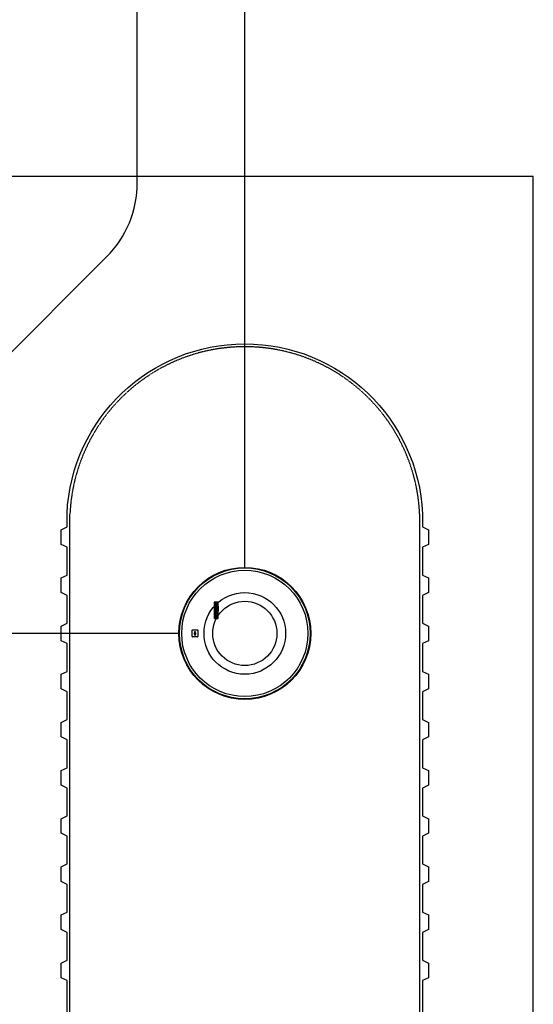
# Model space of a CAD drawing. Extents: x -19547 to -11561, y 2096 to 5601.
# Tile 95 of 168: x -15165 to -14989, y 4610 to 4948. Entities that reach past the tile are written whole.
import ezdxf

# ---------------------------------------------------------------- set-up
doc = ezdxf.new("R2010")
doc.units = 0
doc.header["$MEASUREMENT"] = 0
doc.linetypes.add('HIDDEN3', pattern=[0.1875, 0.125, -0.0625])
for name, color, linetype in [('PIPING-PRODUCT-PREMIUM', 5, 'CONTINUOUS'), ('TANK-MANHOLE', 2, 'CONTINUOUS'), ('TANK-SLAB', 6, 'CONTINUOUS'), ('TANK-UST', 5, 'CONTINUOUS')]:
    doc.layers.add(name, color=color, linetype=linetype)

msp = doc.modelspace()

# ---------------------------------------------------------------- linework, layer by layer
at = {"layer": 'PIPING-PRODUCT-PREMIUM'}
for p, q in [((-15124.61, 4891.71), (-15124.61, 5091.36)), ((-15087.73, 4759.85), (-15087.73, 5091.36)), ((-15228.58, 4772.82), (-15135.15, 4866.25)), ((-15110.37, 4737.21), (-15241.56, 4737.21))]:
    msp.add_line(p, q, dxfattribs=at)
msp.add_arc((-15160.61, 4891.71), 36, 315, 360, dxfattribs=at)
at = {"layer": 'TANK-MANHOLE', "color": 1, "linetype": 'Continuous'}
for p, q in [((-15097.34, 4747.96), (-15097.56, 4747.96)), ((-15097.56, 4747.96), (-15097.56, 4747.88)), ((-15097.34, 4747.88), (-15097.34, 4747.96)), ((-15098.12, 4747.92), (-15098.2, 4747.86)), ((-15098.2, 4747.86), (-15098.2, 4742.46)), ((-15098.12, 4742.45), (-15098.12, 4747.92)), ((-15098.02, 4746.44), (-15098.01, 4746.45)), ((-15098.02, 4746.43), (-15098.02, 4746.44)), ((-15098.02, 4746.44), (-15098.02, 4746.44)), ((-15098.02, 4746.42), (-15098.02, 4746.43)), ((-15098.02, 4746.41), (-15098.02, 4746.42)), ((-15098.02, 4746.4), (-15098.02, 4746.41)), ((-15098.02, 4746.39), (-15098.02, 4746.4)), ((-15098.02, 4746.4), (-15098.02, 4746.4)), ((-15098.02, 4746.38), (-15098.02, 4746.39)), ((-15098.02, 4746.37), (-15098.02, 4746.38)), ((-15098.02, 4746.36), (-15098.02, 4746.37)), ((-15098.02, 4746.35), (-15098.02, 4746.36)), ((-15098.02, 4746.36), (-15098.02, 4746.36)), ((-15098.02, 4746.34), (-15098.02, 4746.35)), ((-15098.02, 4746.33), (-15098.02, 4746.34)), ((-15098.01, 4746.33), (-15098.02, 4746.33)), ((-15098.01, 4745.19), (-15098.02, 4745.13)), ((-15098.02, 4745.13), (-15098.02, 4745.07)), ((-15098.02, 4745.07), (-15098.02, 4745.01)), ((-15098.02, 4745.01), (-15098.02, 4744.96)), ((-15098.02, 4744.96), (-15098.01, 4744.91)), ((-15098.01, 4746.48), (-15098, 4746.49)), ((-15098.01, 4746.47), (-15098.01, 4746.48)), ((-15098.01, 4746.46), (-15098.01, 4746.47)), ((-15098.01, 4746.47), (-15098.01, 4746.47)), ((-15098.01, 4746.45), (-15098.01, 4746.46)), ((-15098.01, 4746.32), (-15098.01, 4746.33)), ((-15098.01, 4746.31), (-15098.01, 4746.32)), ((-15098.01, 4746.3), (-15098.01, 4746.31)), ((-15098, 4746.29), (-15098.01, 4746.3)), ((-15098.01, 4746.3), (-15098.01, 4746.3)), ((-15098, 4745.23), (-15098.01, 4745.19)), ((-15098.01, 4744.91), (-15098.01, 4744.88)), ((-15098.01, 4744.88), (-15098, 4744.85)), ((-15097.56, 4747.88), (-15098, 4747.88)), ((-15098, 4747.88), (-15098, 4747.57)), ((-15098, 4747.57), (-15097.56, 4747.57)), ((-15098, 4747.33), (-15098, 4747.02)), ((-15097.16, 4747.33), (-15098, 4747.33)), ((-15098, 4747.02), (-15097.16, 4747.02)), ((-15096.92, 4746.95), (-15098, 4746.95)), ((-15098, 4746.95), (-15098, 4746.64)), ((-15098, 4746.64), (-15097.76, 4746.64)), ((-15098, 4746.5), (-15097.99, 4746.51)), ((-15098, 4746.49), (-15098, 4746.5)), ((-15098, 4746.5), (-15098, 4746.5)), ((-15098, 4746.28), (-15098, 4746.29)), ((-15098, 4746.27), (-15098, 4746.28)), ((-15097.99, 4746.27), (-15098, 4746.27)), ((-15097.14, 4746.06), (-15098, 4746.06)), ((-15098, 4746.06), (-15098, 4745.75)), ((-15098, 4745.75), (-15097.64, 4745.75)), ((-15097.99, 4745.28), (-15098, 4745.23)), ((-15098, 4744.85), (-15097.99, 4744.82)), ((-15098, 4744.66), (-15098, 4744.35)), ((-15096.92, 4744.66), (-15098, 4744.66)), ((-15097.99, 4746.52), (-15097.98, 4746.53)), ((-15097.99, 4746.51), (-15097.99, 4746.52)), ((-15097.99, 4746.52), (-15097.99, 4746.52)), ((-15097.99, 4746.26), (-15097.99, 4746.27)), ((-15097.99, 4746.25), (-15097.99, 4746.26)), ((-15097.98, 4746.25), (-15097.99, 4746.25)), ((-15097.97, 4745.31), (-15097.99, 4745.28)), ((-15097.99, 4744.82), (-15097.98, 4744.78)), ((-15097.98, 4746.53), (-15097.97, 4746.54)), ((-15097.98, 4746.53), (-15097.98, 4746.53)), ((-15097.98, 4746.24), (-15097.98, 4746.25)), ((-15097.97, 4746.24), (-15097.98, 4746.24)), ((-15097.98, 4744.78), (-15097.98, 4744.77)), ((-15097.98, 4744.77), (-15097.78, 4744.74)), ((-15097.97, 4746.55), (-15097.96, 4746.56)), ((-15097.97, 4746.54), (-15097.97, 4746.55)), ((-15097.97, 4746.54), (-15097.97, 4746.54)), ((-15097.97, 4746.23), (-15097.97, 4746.24)), ((-15097.96, 4746.22), (-15097.97, 4746.23)), ((-15097.97, 4746.23), (-15097.97, 4746.23)), ((-15097.95, 4745.35), (-15097.97, 4745.31)), ((-15097.96, 4746.56), (-15097.96, 4746.56)), ((-15097.96, 4746.56), (-15097.95, 4746.56)), ((-15097.95, 4746.21), (-15097.96, 4746.22)), ((-15097.96, 4746.22), (-15097.96, 4746.22)), ((-15097.95, 4746.56), (-15097.95, 4746.57)), ((-15097.95, 4746.57), (-15097.94, 4746.57)), ((-15097.94, 4746.2), (-15097.95, 4746.21)), ((-15097.95, 4746.21), (-15097.95, 4746.21)), ((-15097.93, 4745.38), (-15097.95, 4745.35)), ((-15097.94, 4746.57), (-15097.93, 4746.58)), ((-15097.93, 4746.2), (-15097.94, 4746.2)), ((-15097.93, 4746.58), (-15097.92, 4746.59)), ((-15097.93, 4746.58), (-15097.93, 4746.58)), ((-15097.93, 4746.19), (-15097.93, 4746.2)), ((-15097.92, 4746.19), (-15097.93, 4746.19)), ((-15097.9, 4745.4), (-15097.93, 4745.38)), ((-15097.92, 4746.59), (-15097.92, 4746.59)), ((-15097.92, 4746.59), (-15097.91, 4746.59)), ((-15097.91, 4746.18), (-15097.92, 4746.19)), ((-15097.92, 4746.19), (-15097.92, 4746.19)), ((-15097.91, 4746.59), (-15097.91, 4746.6)), ((-15097.91, 4746.6), (-15097.9, 4746.6)), ((-15097.9, 4746.18), (-15097.91, 4746.18)), ((-15097.91, 4746.18), (-15097.91, 4746.18)), ((-15097.9, 4746.6), (-15097.89, 4746.6)), ((-15097.89, 4746.17), (-15097.9, 4746.18)), ((-15097.87, 4745.42), (-15097.9, 4745.4)), ((-15097.89, 4746.6), (-15097.89, 4746.61)), ((-15097.89, 4746.61), (-15097.88, 4746.61)), ((-15097.88, 4746.17), (-15097.89, 4746.17)), ((-15097.89, 4746.17), (-15097.89, 4746.17)), ((-15097.88, 4746.61), (-15097.87, 4746.61)), ((-15097.87, 4746.16), (-15097.88, 4746.17)), ((-15097.87, 4746.61), (-15097.87, 4746.62)), ((-15097.87, 4746.62), (-15097.86, 4746.62)), ((-15097.86, 4746.16), (-15097.87, 4746.16)), ((-15097.87, 4746.16), (-15097.87, 4746.16)), ((-15097.84, 4745.44), (-15097.87, 4745.42)), ((-15097.86, 4746.62), (-15097.85, 4746.62)), ((-15097.85, 4746.15), (-15097.86, 4746.16)), ((-15097.85, 4746.62), (-15097.84, 4746.62)), ((-15097.84, 4746.15), (-15097.85, 4746.15)), ((-15097.84, 4746.62), (-15097.84, 4746.63)), ((-15097.84, 4746.63), (-15097.83, 4746.63)), ((-15097.83, 4746.15), (-15097.84, 4746.15)), ((-15097.84, 4746.15), (-15097.84, 4746.15)), ((-15097.81, 4745.46), (-15097.84, 4745.44)), ((-15097.83, 4746.63), (-15097.82, 4746.63)), ((-15097.82, 4746.15), (-15097.83, 4746.15)), ((-15097.83, 4745.02), (-15097.82, 4745.06)), ((-15097.83, 4744.98), (-15097.83, 4745.02)), ((-15097.82, 4744.93), (-15097.83, 4744.98)), ((-15097.82, 4746.63), (-15097.81, 4746.63)), ((-15097.81, 4746.14), (-15097.82, 4746.15)), ((-15097.82, 4745.09), (-15097.81, 4745.13)), ((-15097.82, 4745.06), (-15097.82, 4745.09)), ((-15097.82, 4744.88), (-15097.82, 4744.93)), ((-15097.81, 4744.84), (-15097.82, 4744.88)), ((-15097.81, 4746.63), (-15097.8, 4746.64)), ((-15097.8, 4746.14), (-15097.81, 4746.14)), ((-15097.77, 4745.48), (-15097.81, 4745.46)), ((-15097.81, 4745.13), (-15097.79, 4745.16)), ((-15097.81, 4744.82), (-15097.81, 4744.84)), ((-15097.8, 4744.79), (-15097.81, 4744.82)), ((-15097.8, 4746.64), (-15097.8, 4746.64)), ((-15097.8, 4746.64), (-15097.79, 4746.64)), ((-15097.79, 4746.14), (-15097.8, 4746.14)), ((-15097.8, 4746.14), (-15097.8, 4746.14)), ((-15097.78, 4744.74), (-15097.8, 4744.79)), ((-15097.79, 4746.64), (-15097.78, 4746.64)), ((-15097.78, 4746.14), (-15097.79, 4746.14)), ((-15097.79, 4745.16), (-15097.77, 4745.17)), ((-15097.78, 4746.64), (-15097.77, 4746.64)), ((-15097.77, 4746.13), (-15097.78, 4746.14)), ((-15097.77, 4746.64), (-15097.76, 4746.64)), ((-15097.76, 4746.13), (-15097.77, 4746.13)), ((-15097.72, 4745.49), (-15097.77, 4745.48)), ((-15097.77, 4745.17), (-15097.74, 4745.19)), ((-15097.76, 4746.55), (-15097.75, 4746.56)), ((-15097.76, 4746.54), (-15097.76, 4746.55)), ((-15097.76, 4746.55), (-15097.76, 4746.55)), ((-15097.76, 4746.55), (-15097.76, 4746.55)), ((-15097.76, 4746.55), (-15097.76, 4746.55)), ((-15097.76, 4746.53), (-15097.76, 4746.54)), ((-15097.76, 4746.54), (-15097.76, 4746.54)), ((-15097.76, 4746.54), (-15097.76, 4746.54)), ((-15097.76, 4746.52), (-15097.76, 4746.53)), ((-15097.76, 4746.53), (-15097.76, 4746.53)), ((-15097.76, 4746.53), (-15097.76, 4746.53)), ((-15097.76, 4746.51), (-15097.76, 4746.52)), ((-15097.76, 4746.52), (-15097.76, 4746.52)), ((-15097.76, 4746.52), (-15097.76, 4746.52)), ((-15097.76, 4746.52), (-15097.76, 4746.52)), ((-15097.75, 4746.5), (-15097.76, 4746.51)), ((-15097.76, 4746.51), (-15097.76, 4746.51)), ((-15097.76, 4746.51), (-15097.76, 4746.51)), ((-15097.75, 4746.13), (-15097.76, 4746.13)), ((-15097.75, 4746.57), (-15097.75, 4746.58)), ((-15097.75, 4746.58), (-15097.75, 4746.58)), ((-15097.75, 4746.58), (-15097.74, 4746.58)), ((-15097.75, 4746.56), (-15097.75, 4746.57)), ((-15097.75, 4746.57), (-15097.75, 4746.57)), ((-15097.75, 4746.57), (-15097.75, 4746.57)), ((-15097.75, 4746.57), (-15097.75, 4746.57)), ((-15097.75, 4746.56), (-15097.75, 4746.56)), ((-15097.75, 4746.56), (-15097.75, 4746.56)), ((-15097.75, 4746.49), (-15097.75, 4746.5)), ((-15097.75, 4746.5), (-15097.75, 4746.5)), ((-15097.75, 4746.5), (-15097.75, 4746.5)), ((-15097.75, 4746.48), (-15097.75, 4746.49)), ((-15097.75, 4746.49), (-15097.75, 4746.49)), ((-15097.75, 4746.49), (-15097.75, 4746.49)), ((-15097.75, 4746.49), (-15097.75, 4746.49)), ((-15097.74, 4746.48), (-15097.75, 4746.48)), ((-15097.75, 4746.48), (-15097.75, 4746.48)), ((-15097.74, 4746.13), (-15097.75, 4746.13)), ((-15097.74, 4746.58), (-15097.74, 4746.59)), ((-15097.74, 4746.59), (-15097.74, 4746.59)), ((-15097.74, 4746.59), (-15097.74, 4746.59)), ((-15097.74, 4746.59), (-15097.74, 4746.59)), ((-15097.74, 4746.59), (-15097.73, 4746.59)), ((-15097.74, 4746.58), (-15097.74, 4746.58)), ((-15097.74, 4746.47), (-15097.74, 4746.48)), ((-15097.74, 4746.48), (-15097.74, 4746.48)), ((-15097.73, 4746.47), (-15097.74, 4746.47)), ((-15097.74, 4746.47), (-15097.74, 4746.47)), ((-15097.74, 4746.47), (-15097.74, 4746.47)), ((-15097.74, 4746.47), (-15097.74, 4746.47)), ((-15097.73, 4746.13), (-15097.74, 4746.13)), ((-15097.74, 4745.19), (-15097.72, 4745.19)), ((-15097.73, 4746.59), (-15097.73, 4746.6)), ((-15097.73, 4746.6), (-15097.73, 4746.6)), ((-15097.73, 4746.6), (-15097.73, 4746.6)), ((-15097.73, 4746.6), (-15097.73, 4746.6)), ((-15097.73, 4746.6), (-15097.72, 4746.6)), ((-15097.73, 4746.46), (-15097.73, 4746.47)), ((-15097.72, 4746.46), (-15097.73, 4746.46)), ((-15097.73, 4746.46), (-15097.73, 4746.46)), ((-15097.73, 4746.46), (-15097.73, 4746.46)), ((-15097.73, 4746.46), (-15097.73, 4746.46)), ((-15097.72, 4746.13), (-15097.73, 4746.13)), ((-15097.73, 4746.13), (-15097.73, 4746.13)), ((-15097.72, 4746.6), (-15097.72, 4746.61)), ((-15097.72, 4746.61), (-15097.72, 4746.61)), ((-15097.72, 4746.61), (-15097.72, 4746.61)), ((-15097.72, 4746.61), (-15097.71, 4746.61)), ((-15097.72, 4746.6), (-15097.72, 4746.6)), ((-15097.72, 4746.45), (-15097.72, 4746.46)), ((-15097.72, 4746.46), (-15097.72, 4746.46)), ((-15097.71, 4746.45), (-15097.72, 4746.45)), ((-15097.72, 4746.45), (-15097.72, 4746.45)), ((-15097.72, 4746.45), (-15097.72, 4746.45)), ((-15097.71, 4746.13), (-15097.72, 4746.13)), ((-15097.68, 4745.49), (-15097.72, 4745.49)), ((-15097.72, 4745.19), (-15097.65, 4745.19)), ((-15097.71, 4746.61), (-15097.7, 4746.62)), ((-15097.71, 4746.61), (-15097.71, 4746.61)), ((-15097.71, 4746.61), (-15097.71, 4746.61)), ((-15097.71, 4746.61), (-15097.71, 4746.61)), ((-15097.7, 4746.45), (-15097.71, 4746.45)), ((-15097.71, 4746.45), (-15097.71, 4746.45)), ((-15097.71, 4746.45), (-15097.71, 4746.45)), ((-15097.71, 4746.45), (-15097.71, 4746.45)), ((-15097.7, 4746.12), (-15097.71, 4746.13)), ((-15097.7, 4746.62), (-15097.7, 4746.62)), ((-15097.7, 4746.62), (-15097.7, 4746.62)), ((-15097.7, 4746.62), (-15097.7, 4746.62)), ((-15097.7, 4746.62), (-15097.69, 4746.62)), ((-15097.7, 4746.44), (-15097.7, 4746.45)), ((-15097.69, 4746.44), (-15097.7, 4746.44)), ((-15097.7, 4746.44), (-15097.7, 4746.44)), ((-15097.7, 4746.44), (-15097.7, 4746.44)), ((-15097.69, 4746.12), (-15097.7, 4746.12)), ((-15097.7, 4746.12), (-15097.7, 4746.12)), ((-15097.69, 4746.62), (-15097.69, 4746.62)), ((-15097.69, 4746.62), (-15097.69, 4746.62)), ((-15097.69, 4746.62), (-15097.68, 4746.62)), ((-15097.68, 4746.44), (-15097.69, 4746.44)), ((-15097.69, 4746.44), (-15097.69, 4746.44)), ((-15097.69, 4746.44), (-15097.69, 4746.44)), ((-15097.68, 4746.12), (-15097.69, 4746.12)), ((-15097.68, 4746.62), (-15097.68, 4746.62)), ((-15097.68, 4746.62), (-15097.68, 4746.62)), ((-15097.68, 4746.62), (-15097.67, 4746.62)), ((-15097.67, 4746.44), (-15097.68, 4746.44)), ((-15097.68, 4746.44), (-15097.68, 4746.44)), ((-15097.68, 4746.44), (-15097.68, 4746.44)), ((-15097.67, 4746.12), (-15097.68, 4746.12)), ((-15097.63, 4745.5), (-15097.68, 4745.49)), ((-15097.67, 4746.62), (-15097.67, 4746.63)), ((-15097.67, 4746.63), (-15097.67, 4746.63)), ((-15097.67, 4746.63), (-15097.67, 4746.63)), ((-15097.67, 4746.63), (-15097.66, 4746.63)), ((-15097.67, 4746.43), (-15097.67, 4746.44)), ((-15097.67, 4746.44), (-15097.67, 4746.44)), ((-15097.66, 4746.43), (-15097.67, 4746.43)), ((-15097.67, 4746.43), (-15097.67, 4746.43)), ((-15097.66, 4746.12), (-15097.67, 4746.12)), ((-15097.67, 4746.12), (-15097.67, 4746.12)), ((-15097.66, 4746.63), (-15097.66, 4746.63)), ((-15097.66, 4746.63), (-15097.66, 4746.63)), ((-15097.66, 4746.63), (-15097.65, 4746.63)), ((-15097.65, 4746.43), (-15097.66, 4746.43)), ((-15097.66, 4746.43), (-15097.66, 4746.43)), ((-15097.66, 4746.43), (-15097.66, 4746.43)), ((-15097.65, 4746.12), (-15097.66, 4746.12)), ((-15097.65, 4746.63), (-15097.65, 4746.63)), ((-15097.65, 4746.63), (-15097.65, 4746.63)), ((-15097.65, 4746.63), (-15097.64, 4746.63)), ((-15097.64, 4746.43), (-15097.65, 4746.43)), ((-15097.65, 4746.43), (-15097.65, 4746.43)), ((-15097.65, 4746.43), (-15097.65, 4746.43)), ((-15097.64, 4746.12), (-15097.65, 4746.12)), ((-15097.65, 4746.12), (-15097.65, 4746.12)), ((-15097.65, 4745.19), (-15097.65, 4744.73)), ((-15097.65, 4744.73), (-15097.63, 4744.72)), ((-15097.64, 4746.63), (-15097.64, 4746.63)), ((-15097.64, 4746.63), (-15097.64, 4746.63)), ((-15097.64, 4746.63), (-15097.63, 4746.63)), ((-15097.63, 4746.43), (-15097.64, 4746.43)), ((-15097.64, 4746.43), (-15097.64, 4746.43)), ((-15097.64, 4746.43), (-15097.64, 4746.43)), ((-15097.63, 4746.12), (-15097.64, 4746.12)), ((-15097.63, 4746.63), (-15097.63, 4746.63)), ((-15097.63, 4746.63), (-15097.63, 4746.63)), ((-15097.63, 4746.63), (-15097.63, 4746.63)), ((-15097.63, 4746.63), (-15097.62, 4746.63)), ((-15097.62, 4746.43), (-15097.63, 4746.43)), ((-15097.63, 4746.43), (-15097.63, 4746.43)), ((-15097.63, 4746.43), (-15097.63, 4746.43)), ((-15097.63, 4746.43), (-15097.63, 4746.43)), ((-15097.62, 4746.12), (-15097.63, 4746.12)), ((-15097.58, 4745.5), (-15097.63, 4745.5)), ((-15097.63, 4744.72), (-15097.61, 4744.71)), ((-15097.62, 4746.63), (-15097.62, 4746.63)), ((-15097.62, 4746.63), (-15097.62, 4746.63)), ((-15097.62, 4746.63), (-15097.61, 4746.63)), ((-15097.61, 4746.43), (-15097.62, 4746.43)), ((-15097.62, 4746.43), (-15097.62, 4746.43)), ((-15097.62, 4746.43), (-15097.62, 4746.43)), ((-15097.61, 4746.12), (-15097.62, 4746.12)), ((-15097.62, 4746.12), (-15097.62, 4746.12)), ((-15097.61, 4746.63), (-15097.61, 4746.63)), ((-15097.61, 4746.63), (-15097.61, 4746.63)), ((-15097.61, 4746.63), (-15097.61, 4746.63)), ((-15097.61, 4746.63), (-15097.6, 4746.63)), ((-15097.6, 4746.43), (-15097.61, 4746.43)), ((-15097.61, 4746.43), (-15097.61, 4746.43)), ((-15097.61, 4746.43), (-15097.61, 4746.43)), ((-15097.61, 4746.43), (-15097.61, 4746.43)), ((-15097.6, 4746.12), (-15097.61, 4746.12)), ((-15097.61, 4744.71), (-15097.57, 4744.71)), ((-15097.6, 4746.63), (-15097.6, 4746.63)), ((-15097.6, 4746.63), (-15097.6, 4746.63)), ((-15097.6, 4746.63), (-15097.6, 4746.63)), ((-15097.6, 4746.63), (-15097.59, 4746.63)), ((-15097.59, 4746.43), (-15097.6, 4746.43)), ((-15097.6, 4746.43), (-15097.6, 4746.43)), ((-15097.6, 4746.43), (-15097.6, 4746.43)), ((-15097.6, 4746.43), (-15097.6, 4746.43)), ((-15097.59, 4746.12), (-15097.6, 4746.12)), ((-15097.6, 4746.12), (-15097.6, 4746.12)), ((-15097.59, 4746.63), (-15097.59, 4746.63)), ((-15097.59, 4746.63), (-15097.59, 4746.63)), ((-15097.59, 4746.63), (-15097.59, 4746.63)), ((-15097.59, 4746.63), (-15097.58, 4746.63)), ((-15097.58, 4746.43), (-15097.59, 4746.43)), ((-15097.59, 4746.43), (-15097.59, 4746.43)), ((-15097.59, 4746.43), (-15097.59, 4746.43)), ((-15097.59, 4746.43), (-15097.59, 4746.43)), ((-15097.58, 4746.12), (-15097.59, 4746.12)), ((-15097.59, 4746.12), (-15097.59, 4746.12)), ((-15097.58, 4746.63), (-15097.58, 4746.63)), ((-15097.58, 4746.63), (-15097.58, 4746.63)), ((-15097.58, 4746.63), (-15097.58, 4746.63)), ((-15097.58, 4746.63), (-15097.57, 4746.63)), ((-15097.57, 4746.43), (-15097.58, 4746.43)), ((-15097.58, 4746.43), (-15097.58, 4746.43)), ((-15097.58, 4746.43), (-15097.58, 4746.43)), ((-15097.58, 4746.43), (-15097.58, 4746.43)), ((-15097.57, 4746.12), (-15097.58, 4746.12)), ((-15097.54, 4745.5), (-15097.58, 4745.5)), ((-15097.57, 4746.63), (-15097.57, 4746.63)), ((-15097.57, 4746.63), (-15097.57, 4746.63)), ((-15097.57, 4746.63), (-15097.57, 4746.63)), ((-15097.57, 4746.63), (-15097.56, 4746.63)), ((-15097.56, 4746.43), (-15097.57, 4746.43)), ((-15097.57, 4746.43), (-15097.57, 4746.43)), ((-15097.57, 4746.43), (-15097.57, 4746.43)), ((-15097.57, 4746.43), (-15097.57, 4746.43)), ((-15097.56, 4746.12), (-15097.57, 4746.12)), ((-15097.57, 4746.12), (-15097.57, 4746.12)), ((-15097.57, 4744.71), (-15097.55, 4744.71)), ((-15097.56, 4747.57), (-15097.56, 4747.39)), ((-15097.56, 4747.39), (-15097.34, 4747.39)), ((-15097.56, 4746.63), (-15097.56, 4746.63)), ((-15097.56, 4746.63), (-15097.56, 4746.63)), ((-15097.56, 4746.63), (-15097.56, 4746.63)), ((-15097.56, 4746.63), (-15097.55, 4746.63)), ((-15097.55, 4746.43), (-15097.56, 4746.43)), ((-15097.56, 4746.43), (-15097.56, 4746.43)), ((-15097.56, 4746.43), (-15097.56, 4746.43)), ((-15097.56, 4746.43), (-15097.56, 4746.43)), ((-15097.55, 4746.12), (-15097.56, 4746.12)), ((-15097.55, 4746.63), (-15097.55, 4746.63)), ((-15097.55, 4746.63), (-15097.55, 4746.63)), ((-15097.55, 4746.63), (-15097.55, 4746.63)), ((-15097.55, 4746.63), (-15097.54, 4746.63)), ((-15097.54, 4746.43), (-15097.55, 4746.43)), ((-15097.55, 4746.43), (-15097.55, 4746.43)), ((-15097.55, 4746.43), (-15097.55, 4746.43)), ((-15097.55, 4746.43), (-15097.55, 4746.43)), ((-15097.54, 4746.12), (-15097.55, 4746.12)), ((-15097.55, 4746.12), (-15097.55, 4746.12)), ((-15097.55, 4744.71), (-15097.52, 4744.71)), ((-15097.54, 4746.63), (-15097.54, 4746.63)), ((-15097.54, 4746.63), (-15097.54, 4746.63)), ((-15097.54, 4746.63), (-15097.53, 4746.63)), ((-15097.53, 4746.43), (-15097.54, 4746.43)), ((-15097.54, 4746.43), (-15097.54, 4746.43)), ((-15097.54, 4746.43), (-15097.54, 4746.43)), ((-15097.53, 4746.12), (-15097.54, 4746.12)), ((-15097.5, 4745.5), (-15097.54, 4745.5)), ((-15097.53, 4746.63), (-15097.53, 4746.63)), ((-15097.53, 4746.63), (-15097.53, 4746.63)), ((-15097.53, 4746.63), (-15097.53, 4746.63)), ((-15097.53, 4746.63), (-15097.52, 4746.63)), ((-15097.52, 4746.43), (-15097.53, 4746.43)), ((-15097.53, 4746.43), (-15097.53, 4746.43)), ((-15097.53, 4746.43), (-15097.53, 4746.43)), ((-15097.53, 4746.43), (-15097.53, 4746.43)), ((-15097.52, 4746.12), (-15097.53, 4746.12)), ((-15097.53, 4746.12), (-15097.53, 4746.12)), ((-15097.52, 4746.63), (-15097.52, 4746.63)), ((-15097.52, 4746.63), (-15097.52, 4746.63)), ((-15097.52, 4746.63), (-15097.51, 4746.63)), ((-15097.51, 4746.43), (-15097.52, 4746.43)), ((-15097.52, 4746.43), (-15097.52, 4746.43)), ((-15097.52, 4746.43), (-15097.52, 4746.43)), ((-15097.51, 4746.12), (-15097.52, 4746.12)), ((-15097.52, 4744.71), (-15097.5, 4744.7)), ((-15097.51, 4746.63), (-15097.51, 4746.63)), ((-15097.51, 4746.63), (-15097.51, 4746.63)), ((-15097.51, 4746.63), (-15097.5, 4746.63)), ((-15097.5, 4746.43), (-15097.51, 4746.43)), ((-15097.51, 4746.43), (-15097.51, 4746.43)), ((-15097.51, 4746.43), (-15097.51, 4746.43)), ((-15097.5, 4746.12), (-15097.51, 4746.12)), ((-15097.51, 4746.12), (-15097.51, 4746.12)), ((-15097.5, 4746.63), (-15097.5, 4746.63)), ((-15097.5, 4746.63), (-15097.5, 4746.63)), ((-15097.5, 4746.63), (-15097.49, 4746.62)), ((-15097.49, 4746.44), (-15097.5, 4746.44)), ((-15097.5, 4746.44), (-15097.5, 4746.43)), ((-15097.5, 4746.43), (-15097.5, 4746.43)), ((-15097.49, 4746.12), (-15097.5, 4746.12)), ((-15097.46, 4745.22), (-15097.5, 4745.22)), ((-15097.5, 4745.22), (-15097.5, 4744.95)), ((-15097.5, 4744.95), (-15097.46, 4744.95)), ((-15097.49, 4746.62), (-15097.49, 4746.62)), ((-15097.49, 4746.62), (-15097.49, 4746.62)), ((-15097.49, 4746.62), (-15097.48, 4746.62)), ((-15097.48, 4746.44), (-15097.49, 4746.44)), ((-15097.49, 4746.44), (-15097.49, 4746.44)), ((-15097.49, 4746.44), (-15097.49, 4746.44)), ((-15097.48, 4746.12), (-15097.49, 4746.12)), ((-15097.49, 4746.12), (-15097.49, 4746.12)), ((-15097.48, 4746.62), (-15097.48, 4746.62)), ((-15097.48, 4746.62), (-15097.48, 4746.62)), ((-15097.48, 4746.62), (-15097.48, 4746.62)), ((-15097.48, 4746.62), (-15097.47, 4746.62)), ((-15097.47, 4746.44), (-15097.48, 4746.44)), ((-15097.48, 4746.44), (-15097.48, 4746.44)), ((-15097.48, 4746.44), (-15097.48, 4746.44)), ((-15097.48, 4746.44), (-15097.48, 4746.44)), ((-15097.47, 4746.12), (-15097.48, 4746.12)), ((-15097.47, 4746.62), (-15097.47, 4746.62)), ((-15097.47, 4746.62), (-15097.47, 4746.62)), ((-15097.47, 4746.62), (-15097.46, 4746.62)), ((-15097.46, 4746.45), (-15097.47, 4746.44)), ((-15097.47, 4746.44), (-15097.47, 4746.44)), ((-15097.47, 4746.44), (-15097.47, 4746.44)), ((-15097.46, 4746.12), (-15097.47, 4746.12)), ((-15097.47, 4746.12), (-15097.47, 4746.12)), ((-15097.47, 4745.58), (-15097.47, 4745.54)), ((-15097.47, 4745.54), (-15097.14, 4745.54)), ((-15097.46, 4746.62), (-15097.46, 4746.61)), ((-15097.46, 4746.61), (-15097.46, 4746.61)), ((-15097.46, 4746.61), (-15097.46, 4746.61)), ((-15097.46, 4746.61), (-15097.45, 4746.61)), ((-15097.45, 4746.45), (-15097.46, 4746.45)), ((-15097.46, 4746.45), (-15097.46, 4746.45)), ((-15097.46, 4746.45), (-15097.46, 4746.45)), ((-15097.46, 4746.45), (-15097.46, 4746.45)), ((-15097.45, 4746.12), (-15097.46, 4746.12)), ((-15097.45, 4746.61), (-15097.45, 4746.61)), ((-15097.45, 4746.61), (-15097.45, 4746.61)), ((-15097.45, 4746.61), (-15097.45, 4746.61)), ((-15097.45, 4746.61), (-15097.45, 4746.6)), ((-15097.45, 4746.6), (-15097.44, 4746.6)), ((-15097.44, 4746.46), (-15097.45, 4746.46)), ((-15097.45, 4746.46), (-15097.45, 4746.45)), ((-15097.45, 4746.45), (-15097.45, 4746.45)), ((-15097.45, 4746.45), (-15097.45, 4746.45)), ((-15097.45, 4746.45), (-15097.45, 4746.45)), ((-15097.44, 4746.12), (-15097.45, 4746.12)), ((-15097.44, 4746.6), (-15097.44, 4746.6)), ((-15097.44, 4746.6), (-15097.44, 4746.6)), ((-15097.44, 4746.6), (-15097.44, 4746.6)), ((-15097.44, 4746.6), (-15097.44, 4746.6)), ((-15097.44, 4746.6), (-15097.43, 4746.59)), ((-15097.43, 4746.47), (-15097.44, 4746.46)), ((-15097.44, 4746.46), (-15097.44, 4746.46)), ((-15097.44, 4746.46), (-15097.44, 4746.46)), ((-15097.44, 4746.46), (-15097.44, 4746.46)), ((-15097.44, 4746.46), (-15097.44, 4746.46)), ((-15097.43, 4746.12), (-15097.44, 4746.12)), ((-15097.44, 4746.12), (-15097.44, 4746.12)), ((-15097.43, 4746.59), (-15097.43, 4746.59)), ((-15097.43, 4746.59), (-15097.43, 4746.59)), ((-15097.43, 4746.59), (-15097.43, 4746.59)), ((-15097.43, 4746.59), (-15097.43, 4746.59)), ((-15097.43, 4746.59), (-15097.43, 4746.58)), ((-15097.43, 4746.58), (-15097.42, 4746.58)), ((-15097.42, 4746.48), (-15097.43, 4746.48)), ((-15097.43, 4746.48), (-15097.43, 4746.47)), ((-15097.43, 4746.47), (-15097.43, 4746.47)), ((-15097.43, 4746.47), (-15097.43, 4746.47)), ((-15097.43, 4746.47), (-15097.43, 4746.47)), ((-15097.43, 4746.47), (-15097.43, 4746.47)), ((-15097.42, 4746.13), (-15097.43, 4746.12)), ((-15097.42, 4746.58), (-15097.42, 4746.58)), ((-15097.42, 4746.58), (-15097.42, 4746.58)), ((-15097.42, 4746.58), (-15097.42, 4746.57)), ((-15097.42, 4746.57), (-15097.42, 4746.57)), ((-15097.42, 4746.57), (-15097.42, 4746.57)), ((-15097.42, 4746.57), (-15097.42, 4746.57)), ((-15097.42, 4746.57), (-15097.42, 4746.56)), ((-15097.42, 4746.56), (-15097.41, 4746.56)), ((-15097.41, 4746.5), (-15097.42, 4746.5)), ((-15097.42, 4746.5), (-15097.42, 4746.49)), ((-15097.42, 4746.49), (-15097.42, 4746.49)), ((-15097.42, 4746.49), (-15097.42, 4746.49)), ((-15097.42, 4746.49), (-15097.42, 4746.49)), ((-15097.42, 4746.49), (-15097.42, 4746.48)), ((-15097.42, 4746.48), (-15097.42, 4746.48)), ((-15097.42, 4746.48), (-15097.42, 4746.48)), ((-15097.41, 4746.13), (-15097.42, 4746.13)), ((-15097.41, 4746.56), (-15097.41, 4746.56)), ((-15097.41, 4746.56), (-15097.41, 4746.55)), ((-15097.41, 4746.55), (-15097.41, 4746.55)), ((-15097.41, 4746.55), (-15097.41, 4746.55)), ((-15097.41, 4746.55), (-15097.41, 4746.55)), ((-15097.41, 4746.55), (-15097.41, 4746.54)), ((-15097.41, 4746.54), (-15097.41, 4746.54)), ((-15097.41, 4746.54), (-15097.41, 4746.54)), ((-15097.41, 4746.54), (-15097.41, 4746.53)), ((-15097.41, 4746.53), (-15097.41, 4746.53)), ((-15097.41, 4746.53), (-15097.41, 4746.53)), ((-15097.41, 4746.53), (-15097.41, 4746.52)), ((-15097.41, 4746.52), (-15097.41, 4746.52)), ((-15097.41, 4746.52), (-15097.41, 4746.52)), ((-15097.41, 4746.52), (-15097.41, 4746.52)), ((-15097.41, 4746.52), (-15097.41, 4746.51)), ((-15097.41, 4746.51), (-15097.41, 4746.51)), ((-15097.41, 4746.51), (-15097.41, 4746.51)), ((-15097.41, 4746.51), (-15097.41, 4746.5)), ((-15097.41, 4746.5), (-15097.41, 4746.5)), ((-15097.4, 4746.13), (-15097.41, 4746.13)), ((-15097.41, 4746.13), (-15097.41, 4746.13)), ((-15097.39, 4746.13), (-15097.4, 4746.13)), ((-15097.4, 4745.78), (-15097.4, 4745.79)), ((-15097.4, 4745.79), (-15097.14, 4745.79)), ((-15097.38, 4746.13), (-15097.39, 4746.13)), ((-15097.37, 4746.13), (-15097.38, 4746.13)), ((-15097.37, 4746.64), (-15096.92, 4746.64)), ((-15097.37, 4746.64), (-15097.36, 4746.64)), ((-15097.36, 4746.13), (-15097.37, 4746.13)), ((-15097.36, 4746.64), (-15097.35, 4746.64)), ((-15097.35, 4746.14), (-15097.36, 4746.13)), ((-15097.35, 4746.64), (-15097.35, 4746.64)), ((-15097.35, 4746.64), (-15097.34, 4746.64)), ((-15097.34, 4746.14), (-15097.35, 4746.14)), ((-15097.35, 4746.14), (-15097.35, 4746.14)), ((-15097.09, 4747.88), (-15097.34, 4747.88)), ((-15097.34, 4747.39), (-15097.34, 4747.57)), ((-15097.34, 4747.57), (-15097.17, 4747.57)), ((-15097.34, 4746.64), (-15097.33, 4746.64)), ((-15097.33, 4746.14), (-15097.34, 4746.14)), ((-15097.33, 4746.64), (-15097.32, 4746.63)), ((-15097.32, 4746.14), (-15097.33, 4746.14)), ((-15097.32, 4746.63), (-15097.31, 4746.63)), ((-15097.31, 4746.15), (-15097.32, 4746.14)), ((-15097.31, 4746.63), (-15097.3, 4746.63)), ((-15097.3, 4746.15), (-15097.31, 4746.15)), ((-15097.3, 4746.63), (-15097.3, 4746.63)), ((-15097.3, 4746.63), (-15097.29, 4746.62)), ((-15097.29, 4746.15), (-15097.3, 4746.15)), ((-15097.3, 4746.15), (-15097.3, 4746.15)), ((-15097.29, 4746.62), (-15097.28, 4746.62)), ((-15097.28, 4746.15), (-15097.29, 4746.15)), ((-15097.28, 4746.62), (-15097.27, 4746.62)), ((-15097.27, 4746.16), (-15097.28, 4746.15)), ((-15097.27, 4746.62), (-15097.27, 4746.62)), ((-15097.27, 4746.62), (-15097.26, 4746.61)), ((-15097.26, 4746.16), (-15097.27, 4746.16)), ((-15097.27, 4746.16), (-15097.27, 4746.16)), ((-15097.26, 4746.61), (-15097.25, 4746.61)), ((-15097.25, 4746.17), (-15097.26, 4746.16)), ((-15097.25, 4746.61), (-15097.25, 4746.61)), ((-15097.25, 4746.61), (-15097.24, 4746.6)), ((-15097.24, 4746.17), (-15097.25, 4746.17)), ((-15097.25, 4746.17), (-15097.25, 4746.17)), ((-15097.24, 4746.6), (-15097.23, 4746.6)), ((-15097.23, 4746.18), (-15097.24, 4746.17)), ((-15097.23, 4746.6), (-15097.23, 4746.6)), ((-15097.23, 4746.6), (-15097.22, 4746.59)), ((-15097.22, 4746.18), (-15097.23, 4746.18)), ((-15097.23, 4746.18), (-15097.23, 4746.18)), ((-15097.22, 4746.59), (-15097.22, 4746.59)), ((-15097.22, 4746.59), (-15097.21, 4746.59)), ((-15097.21, 4746.19), (-15097.22, 4746.19)), ((-15097.22, 4746.19), (-15097.22, 4746.18)), ((-15097.21, 4746.59), (-15097.2, 4746.58)), ((-15097.2, 4746.19), (-15097.21, 4746.19)), ((-15097.2, 4746.58), (-15097.2, 4746.58)), ((-15097.2, 4746.58), (-15097.19, 4746.57)), ((-15097.19, 4746.2), (-15097.2, 4746.2)), ((-15097.2, 4746.2), (-15097.2, 4746.19)), ((-15097.19, 4746.57), (-15097.19, 4746.57)), ((-15097.19, 4746.57), (-15097.18, 4746.56)), ((-15097.18, 4746.21), (-15097.19, 4746.21)), ((-15097.19, 4746.21), (-15097.19, 4746.2)), ((-15097.18, 4746.56), (-15097.18, 4746.56)), ((-15097.18, 4746.56), (-15097.17, 4746.56)), ((-15097.17, 4746.22), (-15097.18, 4746.22)), ((-15097.18, 4746.22), (-15097.18, 4746.21)), ((-15097.17, 4746.56), (-15097.17, 4746.55)), ((-15097.17, 4746.55), (-15097.16, 4746.54)), ((-15097.16, 4746.23), (-15097.17, 4746.23)), ((-15097.17, 4746.23), (-15097.17, 4746.22)), ((-15097.16, 4747.02), (-15097.16, 4747.33)), ((-15097.16, 4746.54), (-15097.16, 4746.54)), ((-15097.16, 4746.54), (-15097.15, 4746.53)), ((-15097.15, 4746.24), (-15097.16, 4746.24)), ((-15097.16, 4746.24), (-15097.16, 4746.23)), ((-15097.15, 4746.53), (-15097.15, 4746.53)), ((-15097.15, 4746.53), (-15097.15, 4746.52)), ((-15097.15, 4746.52), (-15097.14, 4746.52)), ((-15097.14, 4746.26), (-15097.15, 4746.25)), ((-15097.15, 4746.25), (-15097.15, 4746.25)), ((-15097.15, 4746.25), (-15097.15, 4746.24)), ((-15097.14, 4746.52), (-15097.14, 4746.51)), ((-15097.14, 4746.51), (-15097.14, 4746.5)), ((-15097.14, 4746.5), (-15097.13, 4746.5)), ((-15097.13, 4746.28), (-15097.14, 4746.27)), ((-15097.14, 4746.27), (-15097.14, 4746.27)), ((-15097.14, 4746.27), (-15097.14, 4746.26)), ((-15097.14, 4745.79), (-15097.14, 4746.06)), ((-15097.13, 4746.5), (-15097.13, 4746.49)), ((-15097.13, 4746.49), (-15097.13, 4746.48)), ((-15097.13, 4746.48), (-15097.12, 4746.47)), ((-15097.12, 4746.3), (-15097.13, 4746.3)), ((-15097.13, 4746.3), (-15097.13, 4746.29)), ((-15097.13, 4746.29), (-15097.13, 4746.28)), ((-15097.12, 4746.47), (-15097.12, 4746.47)), ((-15097.12, 4746.47), (-15097.12, 4746.46)), ((-15097.12, 4746.46), (-15097.12, 4746.45)), ((-15097.12, 4746.45), (-15097.12, 4746.44)), ((-15097.12, 4746.44), (-15097.11, 4746.44)), ((-15097.11, 4746.34), (-15097.12, 4746.33)), ((-15097.12, 4746.33), (-15097.12, 4746.33)), ((-15097.12, 4746.33), (-15097.12, 4746.32)), ((-15097.12, 4746.32), (-15097.12, 4746.31)), ((-15097.12, 4746.31), (-15097.12, 4746.3)), ((-15097.11, 4747.51), (-15097.11, 4747.39)), ((-15097.11, 4747.39), (-15096.92, 4747.39)), ((-15097.11, 4747.27), (-15097.11, 4747.08)), ((-15097.11, 4746.44), (-15097.11, 4746.43)), ((-15097.11, 4746.43), (-15097.11, 4746.42)), ((-15097.11, 4746.42), (-15097.11, 4746.41)), ((-15097.11, 4746.41), (-15097.11, 4746.4)), ((-15097.11, 4746.4), (-15097.11, 4746.4)), ((-15097.11, 4746.4), (-15097.11, 4746.39)), ((-15097.11, 4746.39), (-15097.11, 4746.38)), ((-15097.11, 4746.38), (-15097.11, 4746.37)), ((-15097.11, 4746.37), (-15097.11, 4746.36)), ((-15097.11, 4746.36), (-15097.11, 4746.36)), ((-15097.11, 4746.36), (-15097.11, 4746.35)), ((-15097.11, 4746.35), (-15097.11, 4746.34)), ((-15097.08, 4747.88), (-15097.09, 4747.88)), ((-15097.08, 4747.87), (-15097.08, 4747.88)), ((-15097.07, 4747.87), (-15097.08, 4747.87)), ((-15097.06, 4747.87), (-15097.07, 4747.87)), ((-15097.05, 4747.87), (-15097.06, 4747.87)), ((-15097.06, 4747.87), (-15097.06, 4747.87)), ((-15097.04, 4747.86), (-15097.05, 4747.87)), ((-15097.05, 4747.87), (-15097.05, 4747.87)), ((-15096.98, 4747.33), (-15097.05, 4747.33)), ((-15097.05, 4747.02), (-15096.98, 4747.02)), ((-15097.03, 4747.86), (-15097.04, 4747.86)), ((-15097.02, 4747.86), (-15097.03, 4747.86)), ((-15097.03, 4747.86), (-15097.03, 4747.86)), ((-15097.02, 4747.85), (-15097.02, 4747.86)), ((-15097.01, 4747.85), (-15097.02, 4747.85)), ((-15097, 4747.84), (-15097.01, 4747.85)), ((-15097.01, 4747.85), (-15097.01, 4747.85)), ((-15097.01, 4747.85), (-15097.01, 4747.85)), ((-15096.99, 4747.84), (-15097, 4747.84)), ((-15097, 4747.84), (-15097, 4747.84)), ((-15097, 4746.5), (-15096.92, 4746.5)), ((-15097, 4744.78), (-15097, 4746.5)), ((-15096.92, 4744.78), (-15097, 4744.78)), ((-15096.99, 4747.83), (-15096.99, 4747.84)), ((-15096.98, 4747.83), (-15096.99, 4747.83)), ((-15096.99, 4747.83), (-15096.99, 4747.83)), ((-15096.98, 4747.82), (-15096.98, 4747.83)), ((-15096.97, 4747.82), (-15096.98, 4747.82)), ((-15096.98, 4747.82), (-15096.98, 4747.82)), ((-15096.97, 4747.81), (-15096.97, 4747.82)), ((-15096.96, 4747.8), (-15096.97, 4747.81)), ((-15096.97, 4747.81), (-15096.97, 4747.81)), ((-15096.97, 4747.81), (-15096.97, 4747.81)), ((-15096.95, 4747.79), (-15096.96, 4747.8)), ((-15096.96, 4747.8), (-15096.96, 4747.8)), ((-15096.96, 4747.8), (-15096.96, 4747.8)), ((-15096.96, 4747.8), (-15096.96, 4747.8)), ((-15096.95, 4747.78), (-15096.95, 4747.79)), ((-15096.95, 4747.79), (-15096.95, 4747.79)), ((-15096.95, 4747.79), (-15096.95, 4747.79)), ((-15096.94, 4747.78), (-15096.95, 4747.78)), ((-15096.94, 4747.77), (-15096.94, 4747.78)), ((-15096.93, 4747.76), (-15096.94, 4747.77)), ((-15096.94, 4747.77), (-15096.94, 4747.77)), ((-15096.94, 4747.77), (-15096.94, 4747.77)), ((-15096.93, 4747.75), (-15096.93, 4747.76)), ((-15096.93, 4747.76), (-15096.93, 4747.76)), ((-15096.93, 4747.74), (-15096.93, 4747.75)), ((-15096.93, 4747.75), (-15096.93, 4747.75)), ((-15096.92, 4747.74), (-15096.93, 4747.74)), ((-15096.92, 4747.73), (-15096.92, 4747.74)), ((-15096.92, 4747.72), (-15096.92, 4747.73)), ((-15096.92, 4747.73), (-15096.92, 4747.73)), ((-15096.92, 4747.73), (-15096.92, 4747.73)), ((-15096.91, 4747.71), (-15096.92, 4747.72)), ((-15096.92, 4747.72), (-15096.92, 4747.72)), ((-15096.92, 4747.39), (-15096.91, 4747.41)), ((-15096.92, 4747.08), (-15096.92, 4747.27)), ((-15096.92, 4746.64), (-15096.92, 4746.95)), ((-15096.92, 4746.5), (-15096.92, 4744.78)), ((-15096.92, 4744.35), (-15096.92, 4744.66)), ((-15096.91, 4747.7), (-15096.91, 4747.71)), ((-15096.91, 4747.69), (-15096.91, 4747.7)), ((-15096.91, 4747.7), (-15096.91, 4747.7)), ((-15096.91, 4747.68), (-15096.91, 4747.69)), ((-15096.91, 4747.69), (-15096.91, 4747.69)), ((-15096.91, 4747.67), (-15096.91, 4747.68)), ((-15096.91, 4747.66), (-15096.91, 4747.67)), ((-15096.91, 4747.65), (-15096.91, 4747.66)), ((-15096.91, 4747.66), (-15096.91, 4747.66)), ((-15096.9, 4747.64), (-15096.91, 4747.65)), ((-15096.91, 4747.47), (-15096.91, 4747.48)), ((-15096.91, 4747.48), (-15096.9, 4747.48)), ((-15096.91, 4747.46), (-15096.91, 4747.47)), ((-15096.91, 4747.45), (-15096.91, 4747.46)), ((-15096.91, 4747.43), (-15096.91, 4747.45)), ((-15096.91, 4747.42), (-15096.91, 4747.43)), ((-15096.91, 4747.41), (-15096.91, 4747.42)), ((-15096.9, 4747.63), (-15096.9, 4747.64)), ((-15096.9, 4747.62), (-15096.9, 4747.63)), ((-15096.9, 4747.61), (-15096.9, 4747.62)), ((-15096.9, 4747.6), (-15096.9, 4747.61)), ((-15096.9, 4747.59), (-15096.9, 4747.6)), ((-15096.9, 4747.6), (-15096.9, 4747.6)), ((-15096.9, 4747.58), (-15096.9, 4747.59)), ((-15096.9, 4747.57), (-15096.9, 4747.58)), ((-15096.9, 4747.56), (-15096.9, 4747.57)), ((-15096.9, 4747.55), (-15096.9, 4747.56)), ((-15096.9, 4747.56), (-15096.9, 4747.56)), ((-15096.9, 4747.54), (-15096.9, 4747.55)), ((-15096.9, 4747.53), (-15096.9, 4747.54)), ((-15096.9, 4747.52), (-15096.9, 4747.53)), ((-15096.9, 4747.51), (-15096.9, 4747.52)), ((-15096.9, 4747.52), (-15096.9, 4747.52)), ((-15096.9, 4747.5), (-15096.9, 4747.51)), ((-15096.9, 4747.49), (-15096.9, 4747.5)), ((-15096.9, 4747.48), (-15096.9, 4747.49)), ((-15097.08, 4742.37), (-15098.04, 4742.37)), ((-15098.04, 4742.29), (-15097.08, 4742.29)), ((-15098.01, 4743.67), (-15098.02, 4743.64)), ((-15098.02, 4743.64), (-15098.02, 4743.6)), ((-15098.02, 4743.6), (-15098.02, 4743.58)), ((-15098.02, 4743.58), (-15098.02, 4743.54)), ((-15098.02, 4743.54), (-15098.02, 4743.5)), ((-15098.02, 4743.5), (-15098.02, 4743.47)), ((-15098.02, 4743.47), (-15098.01, 4743.44)), ((-15098.01, 4742.92), (-15098.02, 4742.86)), ((-15098.02, 4742.86), (-15098.02, 4742.8)), ((-15098.02, 4742.8), (-15098.02, 4742.75)), ((-15098.02, 4742.75), (-15098.02, 4742.69)), ((-15098.02, 4742.69), (-15098.01, 4742.65)), ((-15097.99, 4743.72), (-15098.01, 4743.67)), ((-15098.01, 4743.44), (-15098.01, 4743.41)), ((-15098.01, 4743.41), (-15098, 4743.38)), ((-15098, 4742.97), (-15098.01, 4742.92)), ((-15098.01, 4742.65), (-15098.01, 4742.61)), ((-15098.01, 4742.61), (-15098, 4742.58)), ((-15098, 4744.35), (-15096.92, 4744.35)), ((-15098, 4744.27), (-15098, 4743.96)), ((-15097.16, 4744.27), (-15098, 4744.27)), ((-15098, 4743.96), (-15097.16, 4743.96)), ((-15098, 4743.38), (-15098, 4743.36)), ((-15098, 4743.36), (-15097.99, 4743.32)), ((-15097.99, 4743.01), (-15098, 4742.97)), ((-15098, 4742.58), (-15097.99, 4742.55)), ((-15097.98, 4743.73), (-15097.99, 4743.72)), ((-15097.99, 4743.32), (-15097.98, 4743.28)), ((-15097.97, 4743.05), (-15097.99, 4743.01)), ((-15097.99, 4742.55), (-15097.98, 4742.51)), ((-15097.96, 4743.75), (-15097.98, 4743.73)), ((-15097.98, 4743.28), (-15097.82, 4743.28)), ((-15097.98, 4742.51), (-15097.98, 4742.51)), ((-15097.98, 4742.51), (-15097.78, 4742.47)), ((-15097.95, 4743.08), (-15097.97, 4743.05)), ((-15097.95, 4743.77), (-15097.96, 4743.75)), ((-15097.93, 4743.79), (-15097.95, 4743.77)), ((-15097.93, 4743.11), (-15097.95, 4743.08)), ((-15097.91, 4743.8), (-15097.93, 4743.79)), ((-15097.9, 4743.14), (-15097.93, 4743.11)), ((-15097.88, 4743.81), (-15097.91, 4743.8)), ((-15097.87, 4743.16), (-15097.9, 4743.14)), ((-15097.85, 4743.81), (-15097.88, 4743.81)), ((-15097.84, 4743.18), (-15097.87, 4743.16)), ((-15097.42, 4743.81), (-15097.85, 4743.81)), ((-15097.81, 4743.19), (-15097.84, 4743.18)), ((-15097.83, 4742.75), (-15097.82, 4742.79)), ((-15097.83, 4742.71), (-15097.83, 4742.75)), ((-15097.82, 4742.66), (-15097.83, 4742.71)), ((-15097.82, 4743.28), (-15097.82, 4743.42)), ((-15097.82, 4742.83), (-15097.81, 4742.86)), ((-15097.82, 4742.79), (-15097.82, 4742.83)), ((-15097.82, 4742.62), (-15097.82, 4742.66)), ((-15097.81, 4742.58), (-15097.82, 4742.62)), ((-15097.77, 4743.21), (-15097.81, 4743.19)), ((-15097.81, 4742.86), (-15097.79, 4742.89)), ((-15097.81, 4742.55), (-15097.81, 4742.58)), ((-15097.8, 4742.52), (-15097.81, 4742.55)), ((-15097.78, 4742.47), (-15097.8, 4742.52)), ((-15097.79, 4742.89), (-15097.77, 4742.91)), ((-15097.72, 4743.22), (-15097.77, 4743.21)), ((-15097.77, 4742.91), (-15097.74, 4742.92)), ((-15097.74, 4742.92), (-15097.72, 4742.93)), ((-15097.73, 4743.5), (-15097.42, 4743.5)), ((-15097.68, 4743.23), (-15097.72, 4743.22)), ((-15097.72, 4742.93), (-15097.65, 4742.93)), ((-15097.63, 4743.24), (-15097.68, 4743.23)), ((-15097.65, 4742.93), (-15097.65, 4742.46)), ((-15097.65, 4742.46), (-15097.63, 4742.45)), ((-15097.58, 4743.24), (-15097.63, 4743.24)), ((-15097.63, 4742.45), (-15097.61, 4742.45)), ((-15097.61, 4742.45), (-15097.57, 4742.44)), ((-15097.54, 4743.24), (-15097.58, 4743.24)), ((-15097.57, 4742.44), (-15097.55, 4742.44)), ((-15097.55, 4742.44), (-15097.52, 4742.44)), ((-15097.5, 4743.24), (-15097.54, 4743.24)), ((-15097.52, 4742.44), (-15097.5, 4742.44)), ((-15097.46, 4742.95), (-15097.5, 4742.95)), ((-15097.5, 4742.95), (-15097.5, 4742.69)), ((-15097.5, 4742.69), (-15097.46, 4742.69)), ((-15097.26, 4743.92), (-15097.42, 4743.92)), ((-15097.42, 4743.92), (-15097.42, 4743.81)), ((-15097.42, 4743.5), (-15097.42, 4743.28)), ((-15097.42, 4743.28), (-15097.13, 4743.28)), ((-15097.16, 4743.96), (-15097.16, 4744.27)), ((-15097.13, 4743.28), (-15097.13, 4743.5)), ((-15097.13, 4743.5), (-15096.96, 4743.5)), ((-15097.11, 4744.21), (-15097.11, 4744.02)), ((-15096.98, 4744.27), (-15097.05, 4744.27)), ((-15097.05, 4743.96), (-15096.98, 4743.96)), ((-15096.92, 4743.38), (-15097, 4743.38)), ((-15097, 4743.38), (-15097, 4742.45)), ((-15096.96, 4743.5), (-15096.96, 4743.66)), ((-15096.92, 4744.02), (-15096.92, 4744.21)), ((-15096.92, 4742.46), (-15096.92, 4743.38)), ((-15105.8, 4736.12), (-15105.8, 4738.29)), ((-15105.7, 4738.39), (-15103.93, 4738.39)), ((-15103.83, 4738.29), (-15103.83, 4736.12)), ((-15103.93, 4736.03), (-15105.7, 4736.03)), ((-15104.99, 4737.75), (-15104.99, 4737.42)), ((-15104.99, 4737), (-15104.99, 4736.66)), ((-15104.64, 4737.42), (-15104.64, 4737.75)), ((-15104.64, 4736.66), (-15104.64, 4737))]:
    msp.add_line(p, q, dxfattribs=at)
for radius in [22.64, 22.44, 21.65, 14, 14, 11, 11]:
    msp.add_circle((-15087.73, 4737.21), radius, dxfattribs=at)
for centre, radius, start, end in [((-15097.64, 4745.58), 0.167, 0, 90), ((-15097.5, 4745.1), 0.399, 270, 90), ((-15097.46, 4745.09), 0.133, 270, 90), ((-15193.71, 4304.55), 451.62, 77.6821, 77.6866), ((-15097.5, 4745.31), 0.481, 77.6866, 78.3002), ((-15098.21, 4741.87), 3.99, 78.3002, 78.3234), ((-15098.99, 4738.34), 7.6, 77.461, 77.6198), ((-15097.86, 4743.47), 2.36, 77.6198, 77.6821), ((-15097.37, 4745.61), 0.156, 75.0567, 76.5915), ((-15097.39, 4745.52), 0.253, 76.5915, 77.461), ((-15097.98, 4743.32), 2.53, 74.6762, 75.0567), ((-15098.59, 4741.1), 4.83, 74.5103, 74.6762), ((-15094.96, 4754.22), 8.78, 254.5476, 254.6389), ((-15096.97, 4746.89), 1.19, 254.6389, 255.3334), ((-15097.82, 4743.68), 2.14, 74.7941, 75.1782), ((-15097.34, 4745.46), 0.295, 71.5507, 74.7941), ((-15097.84, 4744.53), 1.35, 63.416, 63.5686), ((-15097.26, 4745.69), 0.0488, 63.5686, 71.5507), ((-15117.09, 4706.06), 44.36, 63.3894, 63.416), ((-15109.46, 4721.29), 27.33, 63.3519, 63.3894), ((-15101.87, 4736.41), 10.41, 63.2913, 63.3519), ((-15097.22, 4745.66), 0.0551, 53.752, 63.2913), ((-15097.26, 4745.6), 0.135, 47.6503, 53.752), ((-15097.17, 4747.51), 0.0596, 0, 90), ((-15097.25, 4745.61), 0.122, 41.3051, 47.6503), ((-15097.25, 4745.62), 0.112, 34.6821, 41.3051), ((-15097.43, 4745.49), 0.332, 32.4496, 34.6821), ((-15097.45, 4745.47), 0.362, 30.3134, 32.4496), ((-15097.34, 4745.54), 0.233, 28.2801, 30.3134), ((-15097.54, 4745.43), 0.464, 26.8385, 28.2801), ((-15097.22, 4745.59), 0.0965, 335.0559, 340.7232), ((-15097.36, 4745.65), 0.245, 331.5006, 335.0559), ((-15097.2, 4745.61), 0.0753, 17.0893, 26.8385), ((-15097.22, 4745.6), 0.102, 8.6986, 17.0893), ((-15097.27, 4745.62), 0.148, 342.0859, 345.0352), ((-15097.79, 4745.79), 0.695, 340.7232, 342.0859), ((-15097.19, 4745.6), 0.0712, 356.3509, 8.6986), ((-15097.21, 4745.6), 0.0847, 345.0352, 356.3509), ((-15097.05, 4747.27), 0.0596, 90, 180), ((-15097.05, 4747.08), 0.0596, 180, 270), ((-15096.98, 4747.27), 0.0596, 0, 90), ((-15096.98, 4747.08), 0.0596, 270, 0), ((-15098.04, 4742.46), 0.167, 180, 270), ((-15098.04, 4742.45), 0.0785, 180, 270), ((-15097.73, 4743.42), 0.0834, 90, 180), ((-15097.5, 4742.84), 0.399, 270, 90), ((-15097.46, 4742.82), 0.133, 270, 90), ((-15096.72, 4744.25), 0.635, 210.7553, 247.5337), ((-15097.05, 4744.21), 0.0596, 90, 180), ((-15097.05, 4744.02), 0.0596, 180, 270), ((-15097.08, 4742.46), 0.167, 270, 0), ((-15097.08, 4742.45), 0.0785, 270, 0), ((-15096.98, 4744.21), 0.0596, 0, 90), ((-15096.98, 4744.02), 0.0596, 270, 0), ((-15105.7, 4738.29), 0.0984, 90, 180), ((-15103.93, 4738.29), 0.0984, 0, 90), ((-15105.7, 4736.12), 0.0984, 180, 270), ((-15104.81, 4737.21), 0.276, 130.0052, 229.9948), ((-15104.81, 4737.21), 0.571, 71.92, 108.08), ((-15104.81, 4737.21), 0.571, 251.92, 288.08), ((-15104.81, 4737.21), 0.276, 310.0052, 49.9948), ((-15103.93, 4736.12), 0.0984, 270, 0)]:
    msp.add_arc(centre, radius, start, end, dxfattribs=at)
at = {"layer": 'TANK-SLAB'}
msp.add_lwpolyline([(-15363.33, 4230.31), (-14988.73, 4230.31), (-14988.73, 4893.75), (-15363.33, 4893.75)], close=True, dxfattribs=at)
at = {"layer": 'TANK-UST'}
msp.add_lwpolyline([(-15148.73, 4605.21), (-15148.73, 4618.21), (-15150.73, 4619.21), (-15150.73, 4624.21), (-15148.73, 4625.21), (-15148.73, 4634.71), (-15150.73, 4635.71), (-15150.73, 4640.71), (-15148.73, 4641.71), (-15148.73, 4651.21), (-15150.73, 4652.21), (-15150.73, 4657.21), (-15148.73, 4658.19), (-15148.73, 4667.71), (-15150.73, 4668.71), (-15150.73, 4673.71), (-15148.73, 4674.71), (-15148.73, 4684.21), (-15150.73, 4685.21), (-15150.73, 4690.21), (-15148.73, 4691.19), (-15148.73, 4700.71), (-15150.73, 4701.71), (-15150.73, 4706.71), (-15148.73, 4707.71), (-15148.73, 4717.21), (-15150.73, 4718.21), (-15150.73, 4723.21), (-15148.73, 4724.21), (-15148.73, 4733.71), (-15150.73, 4734.71), (-15150.73, 4739.71), (-15148.73, 4740.71), (-15148.73, 4750.21), (-15150.73, 4751.21), (-15150.73, 4756.21), (-15148.73, 4757.21), (-15148.73, 4766.71), (-15150.73, 4767.71), (-15150.73, 4772.71), (-15148.73, 4773.71), (-15148.73, 4778.24, -0.954328), (-15026.73, 4778.24), (-15026.73, 4773.71), (-15024.73, 4772.71), (-15024.73, 4767.71), (-15026.73, 4766.71), (-15026.73, 4757.21), (-15024.73, 4756.21), (-15024.73, 4751.21), (-15026.73, 4750.21), (-15026.73, 4740.71), (-15024.73, 4739.71), (-15024.73, 4734.71), (-15026.73, 4733.71), (-15026.73, 4724.21), (-15024.73, 4723.21), (-15024.73, 4718.21), (-15026.73, 4717.21), (-15026.73, 4707.71), (-15024.73, 4706.71), (-15024.73, 4701.71), (-15026.73, 4700.71), (-15026.73, 4691.19), (-15024.73, 4690.21), (-15024.73, 4685.21), (-15026.73, 4684.21), (-15026.73, 4674.71), (-15024.73, 4673.71), (-15024.73, 4668.71), (-15026.73, 4667.71), (-15026.73, 4658.19), (-15024.73, 4657.21), (-15024.73, 4652.21), (-15026.73, 4651.21), (-15026.73, 4641.71), (-15024.73, 4640.71), (-15024.73, 4635.71), (-15026.73, 4634.71), (-15026.73, 4625.21), (-15024.73, 4624.21), (-15024.73, 4619.21), (-15026.73, 4618.21), (-15026.73, 4605.21)], format="xyb", dxfattribs=at)
at = {"layer": 'TANK-UST', "color": 2, "linetype": 'HIDDEN3'}
msp.add_lwpolyline([(-15027.73, 4449.71), (-15027.73, 4445.19, -0.953957), (-15147.73, 4445.19), (-15147.73, 4449.71), (-15147.73, 4548.73), (-15147.73, 4773.73), (-15147.73, 4778.22, -0.953957), (-15027.73, 4778.22), (-15027.73, 4773.73), (-15027.73, 4548.73)], format="xyb", close=True, dxfattribs=at)

doc.saveas('drawing.dxf')
